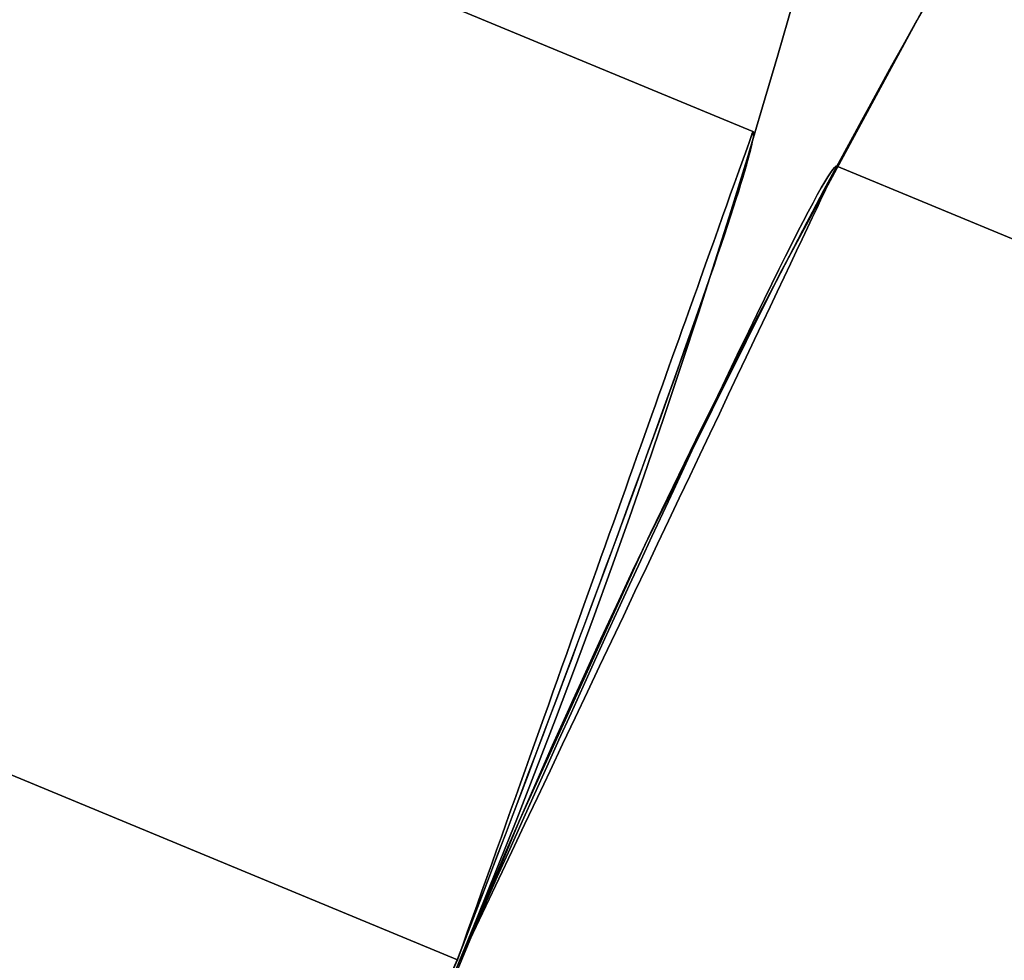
# Model space of a CAD drawing. Extents: x -3378 to 3007, y -425 to 173.
# Tile 242 of 256: x 348.55 to 350.23, y 21.33 to 22.94. Entities that reach past the tile are written whole.
import ezdxf

# ---------------------------------------------------------------- set-up
doc = ezdxf.new("R2010")
doc.units = 0
doc.layers.add('PREDEFINITO', color=7, linetype='CONTINUOUS')

msp = doc.modelspace()

# ---------------------------------------------------------------- linework, layer by layer
at = {"layer": 'PREDEFINITO'}
for p, q in [((321.5761, 32.8145, 1255), (349.2925, 21.334, 1255)), ((321.5761, 32.8145, 3155), (349.2925, 21.334, 3155)), ((335.8925, 28.5081, 2061.4585), (349.797, 22.7486, 2061.4585)), ((335.8925, 28.5081, 1837.9169), (349.797, 22.7486, 1837.9169)), ((335.8925, 28.5081, 1614.3754), (349.797, 22.7486, 1614.3754)), ((349.797, 22.7486, 2285), (335.8925, 28.5081, 2285)), ((349.797, 22.7486, 1390.8339), (335.8925, 28.5081, 1390.8339)), ((349.2925, 21.334, 2286.5), (335.3185, 27.1222, 2286.5)), ((349.2925, 21.334, 2283.5), (335.3185, 27.1222, 2283.5)), ((335.3185, 27.1222, 2062.9585), (349.2925, 21.334, 2062.9585)), ((335.3185, 27.1222, 2059.9585), (349.2925, 21.334, 2059.9585)), ((335.3185, 27.1222, 1839.4169), (349.2925, 21.334, 1839.4169)), ((335.3185, 27.1222, 1836.4169), (349.2925, 21.334, 1836.4169)), ((335.3185, 27.1222, 1612.8754), (349.2925, 21.334, 1612.8754)), ((335.3185, 27.1222, 1615.8754), (349.2925, 21.334, 1615.8754)), ((349.2925, 21.334, 1389.3339), (335.3185, 27.1222, 1389.3339)), ((349.2925, 21.334, 1392.3339), (335.3185, 27.1222, 1392.3339)), ((349.2925, 21.334, 1255), (338.6679, 25.7349, 1255)), ((349.2925, 21.334, 3155), (338.6679, 25.7349, 3155)), ((350.1742, 23.1086, 1406.082), (350.0777, 22.9394, 1406.0352)), ((350.0345, 22.862, 1345.0962), (350.1532, 23.0723, 1345.1254)), ((349.8431, 22.5055, 2295), (350.0897, 22.9608, 2295)), ((350.0897, 22.9608, 1820), (349.8431, 22.5055, 1820)), ((349.8431, 22.5055, 2057.5), (350.0897, 22.9608, 2057.5)), ((349.9828, 22.7679, 1845.7576), (350.0777, 22.9394, 1845.7156)), ((350.0777, 22.9394, 1830.1183), (349.9828, 22.7679, 1830.0763)), ((349.9828, 22.7679, 2269.8406), (350.0777, 22.9394, 2269.7986)), ((350.0777, 22.9394, 2254.2014), (349.9828, 22.7679, 2254.1594)), ((349.9828, 22.7679, 1421.6745), (350.0777, 22.9394, 1421.6325)), ((350.0777, 22.9394, 1406.0352), (349.9828, 22.7679, 1405.9932)), ((349.2925, 21.334, 1235), (345.597, 22.8647, 1235)), ((349.2925, 21.334, 3175), (345.597, 22.8647, 3175)), ((349.9189, 22.6495, 1345.0708), (350.0345, 22.862, 1345.0962)), ((349.8896, 22.5942, 1845.7948), (349.9828, 22.7679, 1845.7576)), ((349.9828, 22.7679, 1830.0763), (349.8896, 22.5942, 1830.0391)), ((349.8896, 22.5942, 2269.8778), (349.9828, 22.7679, 2269.8406)), ((349.9828, 22.7679, 2254.1594), (349.8896, 22.5942, 2254.1222)), ((349.8896, 22.5942, 1421.7117), (349.9828, 22.7679, 1421.6745)), ((349.9828, 22.7679, 1405.9932), (349.8896, 22.5942, 1405.956)), ((349.9295, 22.6779, 2061.6673), (349.9249, 22.6709, 2061.719)), ((349.9249, 22.6709, 2061.198), (349.9295, 22.6779, 2061.2497)), ((349.9295, 22.6779, 1614.1666), (349.9249, 22.6709, 1614.1149)), ((349.9249, 22.6709, 1614.6359), (349.9295, 22.6779, 1614.5842)), ((349.9333, 22.6833, 2061.6153), (349.9295, 22.6779, 2061.6673)), ((349.9295, 22.6779, 2061.2497), (349.9333, 22.6833, 2061.3016)), ((349.9333, 22.6833, 1614.2186), (349.9295, 22.6779, 1614.1666)), ((349.9295, 22.6779, 1614.5842), (349.9333, 22.6833, 1614.5322)), ((349.9325, 22.6729, 2284.7677), (349.9355, 22.6794, 2284.8191)), ((349.9355, 22.6794, 2285.1809), (349.9325, 22.6729, 2285.2323)), ((349.9363, 22.6869, 2061.5631), (349.9333, 22.6833, 2061.6153)), ((349.9333, 22.6833, 2061.3016), (349.9363, 22.6869, 2061.3538)), ((349.9363, 22.6869, 1614.2707), (349.9333, 22.6833, 1614.2186)), ((349.9333, 22.6833, 1614.5322), (349.9363, 22.6869, 1614.48)), ((349.9355, 22.6794, 2284.8191), (349.9378, 22.6842, 2284.8706)), ((349.9378, 22.6842, 2285.1294), (349.9355, 22.6794, 2285.1809)), ((349.9387, 22.689, 2061.5108), (349.9363, 22.6869, 2061.5631)), ((349.9363, 22.6869, 2061.3538), (349.9387, 22.689, 2061.4061)), ((349.9387, 22.689, 1614.323), (349.9363, 22.6869, 1614.2707)), ((349.9363, 22.6869, 1614.48), (349.9387, 22.689, 1614.4278)), ((349.9378, 22.6842, 2284.8706), (349.9394, 22.6875, 2284.9223)), ((349.9394, 22.6875, 2285.0777), (349.9378, 22.6842, 2285.1294)), ((349.9402, 22.6893, 2061.4585), (349.9387, 22.689, 2061.5108)), ((349.9387, 22.689, 2061.4061), (349.9402, 22.6893, 2061.4585)), ((349.9402, 22.6893, 1614.3754), (349.9387, 22.689, 1614.323)), ((349.9387, 22.689, 1614.4278), (349.9402, 22.6893, 1614.3754)), ((349.9394, 22.6875, 2284.9223), (349.9401, 22.6891, 2284.9741)), ((349.9401, 22.6891, 2285.0259), (349.9394, 22.6875, 2285.0777)), ((349.9401, 22.6891, 2284.9741), (349.9401, 22.6891, 2285.0259)), ((349.9402, 22.6893, 2061.4585), (382.2066, 9.3241, 2061.4585)), ((349.9402, 22.6893, 1614.3754), (382.2066, 9.3241, 1614.3754)), ((382.2066, 9.3241, 2285), (349.9402, 22.6893, 2285)), ((349.9197, 22.6623, 2061.7704), (349.9137, 22.652, 2061.8214)), ((349.9137, 22.652, 2061.0955), (349.9197, 22.6623, 2061.1466)), ((349.9197, 22.6623, 1614.0635), (349.9137, 22.652, 1614.0125)), ((349.9137, 22.652, 1614.7383), (349.9197, 22.6623, 1614.6873)), ((349.9249, 22.6709, 2061.719), (349.9197, 22.6623, 2061.7704)), ((349.9197, 22.6623, 2061.1466), (349.9249, 22.6709, 2061.198)), ((349.9249, 22.6709, 1614.1149), (349.9197, 22.6623, 1614.0635)), ((349.9197, 22.6623, 1614.6873), (349.9249, 22.6709, 1614.6359)), ((349.9241, 22.6553, 2284.666), (349.9287, 22.6649, 2284.7167)), ((349.9287, 22.6649, 2285.2833), (349.9241, 22.6553, 2285.334)), ((349.9287, 22.6649, 2284.7167), (349.9325, 22.6729, 2284.7677)), ((349.9325, 22.6729, 2285.2323), (349.9287, 22.6649, 2285.2833)), ((349.8067, 22.4347, 1345.0492), (349.9189, 22.6495, 1345.0708)), ((349.9137, 22.652, 2061.8214), (349.907, 22.6401, 2061.872)), ((349.907, 22.6401, 2061.045), (349.9137, 22.652, 2061.0955)), ((349.9137, 22.652, 1614.0125), (349.907, 22.6401, 1613.9619)), ((349.907, 22.6401, 1614.7889), (349.9137, 22.652, 1614.7383)), ((349.9127, 22.6313, 2284.5658), (349.9188, 22.644, 2284.6156)), ((349.9188, 22.644, 2285.3844), (349.9127, 22.6313, 2285.4342)), ((349.9188, 22.644, 2284.6156), (349.9241, 22.6553, 2284.666)), ((349.9241, 22.6553, 2285.334), (349.9188, 22.644, 2285.3844)), ((349.8997, 22.6266, 2061.922), (349.8916, 22.6115, 2061.9715)), ((349.8916, 22.6115, 2060.9454), (349.8997, 22.6266, 2060.9949)), ((349.8997, 22.6266, 1613.9118), (349.8916, 22.6115, 1613.8623)), ((349.8916, 22.6115, 1614.8885), (349.8997, 22.6266, 1614.839)), ((349.907, 22.6401, 2061.872), (349.8997, 22.6266, 2061.922)), ((349.8997, 22.6266, 2060.9949), (349.907, 22.6401, 2061.045)), ((349.907, 22.6401, 1613.9619), (349.8997, 22.6266, 1613.9118)), ((349.8997, 22.6266, 1614.839), (349.907, 22.6401, 1614.7889)), ((349.9059, 22.6169, 2284.5164), (349.9127, 22.6313, 2284.5658)), ((349.9127, 22.6313, 2285.4342), (349.9059, 22.6169, 2285.4836)), ((349.8916, 22.6115, 2061.9715), (349.8829, 22.5948, 2062.0204)), ((349.8829, 22.5948, 2060.8965), (349.8916, 22.6115, 2060.9454)), ((349.8916, 22.6115, 1613.8623), (349.8829, 22.5948, 1613.8134)), ((349.8829, 22.5948, 1614.9373), (349.8916, 22.6115, 1614.8885)), ((349.8984, 22.6011, 2284.4677), (349.9059, 22.6169, 2284.5164)), ((349.9059, 22.6169, 2285.4836), (349.8984, 22.6011, 2285.5323)), ((349.7985, 22.4187, 1845.8271), (349.8896, 22.5942, 1845.7948)), ((349.8896, 22.5942, 1830.0391), (349.7985, 22.4187, 1830.0068)), ((349.7985, 22.4187, 2269.9101), (349.8896, 22.5942, 2269.8778)), ((349.8896, 22.5942, 2254.1222), (349.7985, 22.4187, 2254.0899)), ((349.7985, 22.4187, 1421.744), (349.8896, 22.5942, 1421.7117)), ((349.8896, 22.5942, 1405.956), (349.7985, 22.4187, 1405.9237)), ((349.8829, 22.5948, 2062.0204), (349.8734, 22.5766, 2062.0686)), ((349.8734, 22.5766, 2060.8483), (349.8829, 22.5948, 2060.8965)), ((349.8829, 22.5948, 1613.8134), (349.8734, 22.5766, 1613.7653)), ((349.8734, 22.5766, 1614.9855), (349.8829, 22.5948, 1614.9373)), ((349.8902, 22.5837, 2284.4196), (349.8984, 22.6011, 2284.4677)), ((349.8984, 22.6011, 2285.5323), (349.8902, 22.5837, 2285.5804)), ((349.8734, 22.5766, 2062.0686), (349.8634, 22.5568, 2062.1161)), ((349.8634, 22.5568, 2060.8009), (349.8734, 22.5766, 2060.8483)), ((349.8734, 22.5766, 1613.7653), (349.8634, 22.5568, 1613.7178)), ((349.8634, 22.5568, 1615.033), (349.8734, 22.5766, 1614.9855)), ((349.8812, 22.5648, 2284.3721), (349.8902, 22.5837, 2284.4196)), ((349.8902, 22.5837, 2285.5804), (349.8812, 22.5648, 2285.6279)), ((349.8716, 22.5445, 2284.3254), (349.8812, 22.5648, 2284.3721)), ((349.8812, 22.5648, 2285.6279), (349.8716, 22.5445, 2285.6746)), ((349.8634, 22.5568, 2062.1161), (349.8526, 22.5355, 2062.1627)), ((349.8526, 22.5355, 2060.7542), (349.8634, 22.5568, 2060.8009)), ((349.8634, 22.5568, 1613.7178), (349.8526, 22.5355, 1613.6712)), ((349.8526, 22.5355, 1615.0796), (349.8634, 22.5568, 1615.033)), ((349.8613, 22.5227, 2284.2796), (349.8716, 22.5445, 2284.3254)), ((349.8716, 22.5445, 2285.6746), (349.8613, 22.5227, 2285.7204)), ((349.8526, 22.5355, 2062.1627), (349.8413, 22.5127, 2062.2085)), ((349.8413, 22.5127, 2060.7084), (349.8526, 22.5355, 2060.7542)), ((349.8526, 22.5355, 1613.6712), (349.8413, 22.5127, 1613.6254)), ((349.8413, 22.5127, 1615.1254), (349.8526, 22.5355, 1615.0796)), ((349.8413, 22.5127, 2062.2085), (349.8293, 22.4885, 2062.2534)), ((349.8293, 22.4885, 2060.6636), (349.8413, 22.5127, 2060.7084)), ((349.8413, 22.5127, 1613.6254), (349.8293, 22.4885, 1613.5805)), ((349.8293, 22.4885, 1615.1703), (349.8413, 22.5127, 1615.1254)), ((349.8503, 22.4995, 2284.2345), (349.8613, 22.5227, 2284.2796)), ((349.8613, 22.5227, 2285.7204), (349.8503, 22.4995, 2285.7655)), ((349.6125, 22.0419, 2295), (349.8431, 22.5055, 2295)), ((349.8431, 22.5055, 1820), (349.6125, 22.0419, 1820)), ((349.6125, 22.0419, 2057.5), (349.8431, 22.5055, 2057.5)), ((349.8386, 22.4749, 2284.1904), (349.8503, 22.4995, 2284.2345)), ((349.8503, 22.4995, 2285.7655), (349.8386, 22.4749, 2285.8096)), ((349.8293, 22.4885, 2062.2534), (349.8167, 22.4629, 2062.2973)), ((349.8167, 22.4629, 2060.6197), (349.8293, 22.4885, 2060.6636)), ((349.8293, 22.4885, 1613.5805), (349.8167, 22.4629, 1613.5366)), ((349.8167, 22.4629, 1615.2142), (349.8293, 22.4885, 1615.1703)), ((349.8167, 22.4629, 2062.2973), (349.8035, 22.4358, 2062.3402)), ((349.8035, 22.4358, 2060.5768), (349.8167, 22.4629, 2060.6197)), ((349.8167, 22.4629, 1613.5366), (349.8035, 22.4358, 1613.4937)), ((349.8035, 22.4358, 1615.2571), (349.8167, 22.4629, 1615.2142)), ((349.8263, 22.449, 2284.1473), (349.8386, 22.4749, 2284.1904)), ((349.8386, 22.4749, 2285.8096), (349.8263, 22.449, 2285.8527)), ((349.8134, 22.4217, 2284.1052), (349.8263, 22.449, 2284.1473)), ((349.8263, 22.449, 2285.8527), (349.8134, 22.4217, 2285.8948)), ((349.6977, 22.2179, 1345.0315), (349.8067, 22.4347, 1345.0492)), ((349.8035, 22.4358, 2062.3402), (349.7898, 22.4074, 2062.382)), ((349.7898, 22.4074, 2060.535), (349.8035, 22.4358, 2060.5768)), ((349.8035, 22.4358, 1613.4937), (349.7898, 22.4074, 1613.4519)), ((349.7898, 22.4074, 1615.2989), (349.8035, 22.4358, 1615.2571)), ((349.7094, 22.2416, 1845.8544), (349.7985, 22.4187, 1845.8271)), ((349.7985, 22.4187, 1830.0068), (349.7094, 22.2416, 1829.9794)), ((349.7094, 22.2416, 2269.9375), (349.7985, 22.4187, 2269.9101)), ((349.7985, 22.4187, 2254.0899), (349.7094, 22.2416, 2254.0625)), ((349.7094, 22.2416, 1421.7714), (349.7985, 22.4187, 1421.744)), ((349.7985, 22.4187, 1405.9237), (349.7094, 22.2416, 1405.8963)), ((349.7998, 22.3931, 2284.0641), (349.8134, 22.4217, 2284.1052)), ((349.8134, 22.4217, 2285.8948), (349.7998, 22.3931, 2285.9359)), ((349.7898, 22.4074, 2062.382), (349.7754, 22.3777, 2062.4227)), ((349.7754, 22.3777, 2060.4943), (349.7898, 22.4074, 2060.535)), ((349.7898, 22.4074, 1613.4519), (349.7754, 22.3777, 1613.4112)), ((349.7754, 22.3777, 1615.3396), (349.7898, 22.4074, 1615.2989)), ((349.7857, 22.3633, 2284.0242), (349.7998, 22.3931, 2284.0641)), ((349.7998, 22.3931, 2285.9359), (349.7857, 22.3633, 2285.9758)), ((349.7754, 22.3777, 2062.4227), (349.7606, 22.3467, 2062.4622)), ((349.7606, 22.3467, 2060.4548), (349.7754, 22.3777, 2060.4943)), ((349.7754, 22.3777, 1613.4112), (349.7606, 22.3467, 1613.3717)), ((349.7606, 22.3467, 1615.3791), (349.7754, 22.3777, 1615.3396)), ((349.7709, 22.3322, 2283.9854), (349.7857, 22.3633, 2284.0242)), ((349.7857, 22.3633, 2285.9758), (349.7709, 22.3322, 2286.0146)), ((349.7606, 22.3467, 2062.4622), (349.7452, 22.3144, 2062.5005)), ((349.7452, 22.3144, 2060.4165), (349.7606, 22.3467, 2060.4548)), ((349.7606, 22.3467, 1613.3717), (349.7452, 22.3144, 1613.3334)), ((349.7452, 22.3144, 1615.4174), (349.7606, 22.3467, 1615.3791)), ((349.7556, 22.3, 2283.9479), (349.7709, 22.3322, 2283.9854)), ((349.7709, 22.3322, 2286.0146), (349.7556, 22.3, 2286.0521)), ((349.7452, 22.3144, 2062.5005), (349.7293, 22.2809, 2062.5375)), ((349.7293, 22.2809, 2060.3795), (349.7452, 22.3144, 2060.4165)), ((349.7452, 22.3144, 1613.3334), (349.7293, 22.2809, 1613.2964)), ((349.7293, 22.2809, 1615.4544), (349.7452, 22.3144, 1615.4174)), ((349.7398, 22.2665, 2283.9116), (349.7556, 22.3, 2283.9479)), ((349.7556, 22.3, 2286.0521), (349.7398, 22.2665, 2286.0884)), ((349.7293, 22.2809, 2062.5375), (349.713, 22.2462, 2062.5732)), ((349.713, 22.2462, 2060.3438), (349.7293, 22.2809, 2060.3795)), ((349.7293, 22.2809, 1613.2964), (349.713, 22.2462, 1613.2607)), ((349.713, 22.2462, 1615.4901), (349.7293, 22.2809, 1615.4544)), ((349.7234, 22.232, 2283.8766), (349.7398, 22.2665, 2283.9116)), ((349.7398, 22.2665, 2286.0884), (349.7234, 22.232, 2286.1234)), ((349.6224, 22.0627, 1845.8769), (349.7094, 22.2416, 1845.8544)), ((349.7094, 22.2416, 1829.9794), (349.6224, 22.0627, 1829.957)), ((349.6224, 22.0627, 2269.96), (349.7094, 22.2416, 2269.9375)), ((349.7094, 22.2416, 2254.0625), (349.6224, 22.0627, 2254.04)), ((349.6224, 22.0627, 1421.7938), (349.7094, 22.2416, 1421.7714)), ((349.7094, 22.2416, 1405.8963), (349.6224, 22.0627, 1405.8739)), ((349.713, 22.2462, 2062.5732), (349.6961, 22.2104, 2062.6075)), ((349.6961, 22.2104, 2060.3094), (349.713, 22.2462, 2060.3438)), ((349.713, 22.2462, 1613.2607), (349.6961, 22.2104, 1613.2263)), ((349.6961, 22.2104, 1615.5244), (349.713, 22.2462, 1615.4901)), ((349.7065, 22.1964, 2283.8429), (349.7234, 22.232, 2283.8766)), ((349.7234, 22.232, 2286.1234), (349.7065, 22.1964, 2286.1571)), ((349.5922, 21.9992, 1345.0177), (349.6977, 22.2179, 1345.0315)), ((349.6961, 22.2104, 2062.6075), (349.6789, 22.1736, 2062.6405)), ((349.6789, 22.1736, 2060.2765), (349.6961, 22.2104, 2060.3094)), ((349.6961, 22.2104, 1613.2263), (349.6789, 22.1736, 1613.1934)), ((349.6789, 22.1736, 1615.5574), (349.6961, 22.2104, 1615.5244)), ((349.6892, 22.1598, 2283.8106), (349.7065, 22.1964, 2283.8429)), ((349.7065, 22.1964, 2286.1571), (349.6892, 22.1598, 2286.1894)), ((349.6789, 22.1736, 2062.6405), (349.6612, 22.1356, 2062.672)), ((349.6612, 22.1356, 2060.245), (349.6789, 22.1736, 2060.2765)), ((349.6789, 22.1736, 1613.1934), (349.6612, 22.1356, 1613.1619)), ((349.6612, 22.1356, 1615.5889), (349.6789, 22.1736, 1615.5574)), ((349.6713, 22.1222, 2283.7798), (349.6892, 22.1598, 2283.8106)), ((349.6892, 22.1598, 2286.1894), (349.6713, 22.1222, 2286.2202)), ((349.6612, 22.1356, 2062.672), (349.6431, 22.0967, 2062.702)), ((349.6431, 22.0967, 2060.2149), (349.6612, 22.1356, 2060.245)), ((349.6612, 22.1356, 1613.1619), (349.6431, 22.0967, 1613.1319)), ((349.6431, 22.0967, 1615.6189), (349.6612, 22.1356, 1615.5889)), ((349.653, 22.0836, 2283.7503), (349.6713, 22.1222, 2283.7798)), ((349.6713, 22.1222, 2286.2202), (349.653, 22.0836, 2286.2497)), ((349.6431, 22.0967, 2062.702), (349.6246, 22.0568, 2062.7305)), ((349.6246, 22.0568, 2060.1864), (349.6431, 22.0967, 2060.2149)), ((349.6431, 22.0967, 1613.1319), (349.6246, 22.0568, 1613.1033)), ((349.6246, 22.0568, 1615.6474), (349.6431, 22.0967, 1615.6189)), ((349.6343, 22.0442, 2283.7224), (349.653, 22.0836, 2283.7503)), ((349.653, 22.0836, 2286.2497), (349.6343, 22.0442, 2286.2776)), ((349.5376, 21.8823, 1845.8944), (349.6224, 22.0627, 1845.8769)), ((349.6224, 22.0627, 1829.957), (349.5376, 21.8823, 1829.9395)), ((349.5376, 21.8823, 2269.9775), (349.6224, 22.0627, 2269.96)), ((349.6224, 22.0627, 2254.04), (349.5376, 21.8823, 2254.0225)), ((349.5376, 21.8823, 1421.8113), (349.6224, 22.0627, 1421.7938)), ((349.6224, 22.0627, 1405.8739), (349.5376, 21.8823, 1405.8564)), ((349.6246, 22.0568, 2062.7305), (349.6058, 22.0161, 2062.7575)), ((349.6058, 22.0161, 2060.1595), (349.6246, 22.0568, 2060.1864)), ((349.6246, 22.0568, 1613.1033), (349.6058, 22.0161, 1613.0764)), ((349.6058, 22.0161, 1615.6744), (349.6246, 22.0568, 1615.6474)), ((349.3979, 21.5706, 2295), (349.6125, 22.0419, 2295)), ((349.6125, 22.0419, 1820), (349.3979, 21.5706, 1820)), ((349.3979, 21.5706, 2057.5), (349.6125, 22.0419, 2057.5)), ((349.6152, 22.0039, 2283.696), (349.6343, 22.0442, 2283.7224)), ((349.6343, 22.0442, 2286.2776), (349.6152, 22.0039, 2286.304)), ((349.6058, 22.0161, 2062.7575), (349.5866, 21.9745, 2062.7829)), ((349.5866, 21.9745, 2060.1341), (349.6058, 22.0161, 2060.1595)), ((349.6058, 22.0161, 1613.0764), (349.5866, 21.9745, 1613.051)), ((349.5866, 21.9745, 1615.6998), (349.6058, 22.0161, 1615.6744)), ((349.4901, 21.7786, 1345.0079), (349.5922, 21.9992, 1345.0177)), ((349.5957, 21.9628, 2283.6712), (349.6152, 22.0039, 2283.696)), ((349.6152, 22.0039, 2286.304), (349.5957, 21.9628, 2286.3288)), ((349.5866, 21.9745, 2062.7829), (349.5671, 21.932, 2062.8066)), ((349.5671, 21.932, 2060.1103), (349.5866, 21.9745, 2060.1341)), ((349.5866, 21.9745, 1613.051), (349.5671, 21.932, 1613.0272)), ((349.5671, 21.932, 1615.7236), (349.5866, 21.9745, 1615.6998)), ((349.5759, 21.9209, 2283.648), (349.5957, 21.9628, 2283.6712)), ((349.5957, 21.9628, 2286.3288), (349.5759, 21.9209, 2286.352)), ((349.5671, 21.932, 2062.8066), (349.5473, 21.8889, 2062.8287)), ((349.5473, 21.8889, 2060.0882), (349.5671, 21.932, 2060.1103)), ((349.5671, 21.932, 1613.0272), (349.5473, 21.8889, 1613.0051)), ((349.5473, 21.8889, 1615.7457), (349.5671, 21.932, 1615.7236)), ((349.5557, 21.8784, 2283.6263), (349.5759, 21.9209, 2283.648)), ((349.5759, 21.9209, 2286.352), (349.5557, 21.8784, 2286.3737)), ((349.5473, 21.8889, 2062.8287), (349.5273, 21.845, 2062.8492)), ((349.5273, 21.845, 2060.0677), (349.5473, 21.8889, 2060.0882)), ((349.5473, 21.8889, 1613.0051), (349.5273, 21.845, 1612.9847)), ((349.5273, 21.845, 1615.7661), (349.5473, 21.8889, 1615.7457)), ((349.4551, 21.7004, 1845.9069), (349.5376, 21.8823, 1845.8944)), ((349.5376, 21.8823, 1829.9395), (349.4551, 21.7004, 1829.927)), ((349.4551, 21.7004, 2269.99), (349.5376, 21.8823, 2269.9775)), ((349.5376, 21.8823, 2254.0225), (349.4551, 21.7004, 2254.01)), ((349.4551, 21.7004, 1421.8238), (349.5376, 21.8823, 1421.8113)), ((349.5376, 21.8823, 1405.8564), (349.4551, 21.7004, 1405.8439)), ((349.5352, 21.8352, 2283.6063), (349.5557, 21.8784, 2283.6263)), ((349.5557, 21.8784, 2286.3737), (349.5352, 21.8352, 2286.3937)), ((349.5273, 21.845, 2062.8492), (349.507, 21.8005, 2062.868)), ((349.507, 21.8005, 2060.049), (349.5273, 21.845, 2060.0677)), ((349.5273, 21.845, 1612.9847), (349.507, 21.8005, 1612.9659)), ((349.507, 21.8005, 1615.7849), (349.5273, 21.845, 1615.7661)), ((349.5145, 21.7914, 2283.588), (349.5352, 21.8352, 2283.6063)), ((349.5352, 21.8352, 2286.3937), (349.5145, 21.7914, 2286.412)), ((349.507, 21.8005, 2062.868), (349.4866, 21.7554, 2062.885)), ((349.4866, 21.7554, 2060.0319), (349.507, 21.8005, 2060.049)), ((349.507, 21.8005, 1612.9659), (349.4866, 21.7554, 1612.9488)), ((349.4866, 21.7554, 1615.8019), (349.507, 21.8005, 1615.7849)), ((349.4934, 21.747, 2283.5714), (349.5145, 21.7914, 2283.588)), ((349.5145, 21.7914, 2286.412), (349.4934, 21.747, 2286.4286)), ((349.3916, 21.5562, 1345.0019), (349.4901, 21.7786, 1345.0079)), ((349.4866, 21.7554, 2062.885), (349.4659, 21.7098, 2062.9003)), ((349.4659, 21.7098, 2060.0166), (349.4866, 21.7554, 2060.0319)), ((349.4866, 21.7554, 1612.9488), (349.4659, 21.7098, 1612.9335)), ((349.4659, 21.7098, 1615.8173), (349.4866, 21.7554, 1615.8019)), ((349.4722, 21.7022, 2283.5564), (349.4934, 21.747, 2283.5714)), ((349.4934, 21.747, 2286.4286), (349.4722, 21.7022, 2286.4436)), ((349.4659, 21.7098, 2062.9003), (349.4451, 21.6636, 2062.9139)), ((349.4451, 21.6636, 2060.0031), (349.4659, 21.7098, 2060.0166)), ((349.4659, 21.7098, 1612.9335), (349.4451, 21.6636, 1612.92)), ((349.4451, 21.6636, 1615.8308), (349.4659, 21.7098, 1615.8173)), ((349.4507, 21.6569, 2283.5432), (349.4722, 21.7022, 2283.5564)), ((349.4722, 21.7022, 2286.4436), (349.4507, 21.6569, 2286.4568)), ((349.3747, 21.517, 1845.9144), (349.4551, 21.7004, 1845.9069)), ((349.4551, 21.7004, 1829.927), (349.3747, 21.517, 1829.9194)), ((349.3747, 21.517, 2269.9975), (349.4551, 21.7004, 2269.99)), ((349.4551, 21.7004, 2254.01), (349.3747, 21.517, 2254.0025)), ((349.3747, 21.517, 1421.8313), (349.4551, 21.7004, 1421.8238)), ((349.4551, 21.7004, 1405.8439), (349.3747, 21.517, 1405.8364)), ((349.4451, 21.6636, 2062.9139), (349.4241, 21.6171, 2062.9257)), ((349.4241, 21.6171, 2059.9913), (349.4451, 21.6636, 2060.0031)), ((349.4451, 21.6636, 1612.92), (349.4241, 21.6171, 1612.9082)), ((349.4241, 21.6171, 1615.8426), (349.4451, 21.6636, 1615.8308)), ((349.429, 21.6112, 2283.5317), (349.4507, 21.6569, 2283.5432)), ((349.4507, 21.6569, 2286.4568), (349.429, 21.6112, 2286.4683)), ((349.4241, 21.6171, 2062.9257), (349.403, 21.5702, 2062.9357)), ((349.403, 21.5702, 2059.9813), (349.4241, 21.6171, 2059.9913)), ((349.4241, 21.6171, 1612.9082), (349.403, 21.5702, 1612.8982)), ((349.403, 21.5702, 1615.8526), (349.4241, 21.6171, 1615.8426)), ((349.4072, 21.5652, 2283.522), (349.429, 21.6112, 2283.5317)), ((349.429, 21.6112, 2286.4683), (349.4072, 21.5652, 2286.478)), ((349.1997, 21.0922, 2295), (349.3979, 21.5706, 2295)), ((349.3979, 21.5706, 1820), (349.1997, 21.0922, 1820)), ((349.1997, 21.0922, 2057.5), (349.3979, 21.5706, 2057.5)), ((349.403, 21.5702, 2062.9357), (349.3818, 21.523, 2062.9438)), ((349.3818, 21.523, 2059.9731), (349.403, 21.5702, 2059.9813)), ((349.403, 21.5702, 1612.8982), (349.3818, 21.523, 1612.89)), ((349.3818, 21.523, 1615.8608), (349.403, 21.5702, 1615.8526)), ((349.2968, 21.3322, 1345), (349.3916, 21.5562, 1345.0019)), ((349.3853, 21.519, 2283.514), (349.4072, 21.5652, 2283.522)), ((349.4072, 21.5652, 2286.478), (349.3853, 21.519, 2286.486)), ((349.3818, 21.523, 2062.9438), (349.3606, 21.4755, 2062.9502)), ((349.3606, 21.4755, 2059.9667), (349.3818, 21.523, 2059.9731)), ((349.3818, 21.523, 1612.89), (349.3606, 21.4755, 1612.8836)), ((349.3606, 21.4755, 1615.8672), (349.3818, 21.523, 1615.8608)), ((349.3633, 21.4725, 2283.5079), (349.3853, 21.519, 2283.514)), ((349.3853, 21.519, 2286.486), (349.3633, 21.4725, 2286.4921)), ((349.2968, 21.3322, 1845.9169), (349.3747, 21.517, 1845.9144)), ((349.3747, 21.517, 1829.9194), (349.2968, 21.3322, 1829.9169)), ((349.2968, 21.3322, 2270), (349.3747, 21.517, 2269.9975)), ((349.3747, 21.517, 2254.0025), (349.2968, 21.3322, 2254)), ((349.2968, 21.3322, 1421.8339), (349.3747, 21.517, 1421.8313)), ((349.3747, 21.517, 1405.8364), (349.2968, 21.3322, 1405.8339)), ((349.3606, 21.4755, 2062.9502), (349.3393, 21.4279, 2062.9548)), ((349.3393, 21.4279, 2059.9621), (349.3606, 21.4755, 2059.9667)), ((349.3606, 21.4755, 1612.8836), (349.3393, 21.4279, 1612.8791)), ((349.3393, 21.4279, 1615.8717), (349.3606, 21.4755, 1615.8672)), ((349.3411, 21.4258, 2283.5034), (349.3633, 21.4725, 2283.5079)), ((349.3633, 21.4725, 2286.4921), (349.3411, 21.4258, 2286.4965)), ((349.3393, 21.4279, 2062.9548), (349.318, 21.3801, 2062.9575)), ((349.318, 21.3801, 2059.9594), (349.3393, 21.4279, 2059.9621)), ((349.3393, 21.4279, 1612.8791), (349.318, 21.3801, 1612.8763)), ((349.318, 21.3801, 1615.8745), (349.3393, 21.4279, 1615.8717)), ((349.319, 21.3791, 2283.5008), (349.3411, 21.4258, 2283.5034)), ((349.3411, 21.4258, 2286.4965), (349.319, 21.3791, 2286.4992)), ((349.318, 21.3801, 2062.9575), (349.2968, 21.3322, 2062.9585)), ((349.2968, 21.3322, 2059.9585), (349.318, 21.3801, 2059.9594)), ((349.318, 21.3801, 1612.8763), (349.2968, 21.3322, 1612.8754)), ((349.2968, 21.3322, 1615.8754), (349.318, 21.3801, 1615.8745)), ((349.2968, 21.3322, 2283.5), (349.319, 21.3791, 2283.5008)), ((349.319, 21.3791, 2286.4992), (349.2968, 21.3322, 2286.5)), ((349.2925, 21.334, 1255), (349.2925, 21.334, 1235)), ((349.2925, 21.334, 1255), (349.2925, 21.334, 1389.3339)), ((349.2925, 21.334, 2286.5), (349.2925, 21.334, 3155)), ((349.2925, 21.334, 2062.9585), (349.2925, 21.334, 2283.5)), ((349.2925, 21.334, 1839.4169), (349.2925, 21.334, 2059.9585)), ((349.2925, 21.334, 1615.8754), (349.2925, 21.334, 1836.4169)), ((349.2925, 21.334, 1392.3339), (349.2925, 21.334, 1612.8754)), ((349.2925, 21.334, 3155), (349.2925, 21.334, 3175))]:
    msp.add_line(p, q, dxfattribs=at)
at = {"layer": 'PREDEFINITO', "extrusion": (-1.98052e-14, -8.20358e-15, -1)}
for centre in [(-335.4343, 27.0743, -1255), (-335.4343, 27.0743, -1235), (-335.4343, 27.0743, -1245)]:
    msp.add_circle(centre, 15, dxfattribs=at)
at = {"layer": 'PREDEFINITO'}
for centre in [(335.4343, 27.0743, 1255), (335.4343, 27.0743, 3155), (335.4343, 27.0743, 2205)]:
    msp.add_circle(centre, 15, dxfattribs=at)
at = {"layer": 'PREDEFINITO', "extrusion": (1.98052e-14, 8.20358e-15, -1)}
for centre in [(-335.4343, 27.0743, -3155), (-335.4343, 27.0743, -3175), (-335.4343, 27.0743, -3165)]:
    msp.add_circle(centre, 15, dxfattribs=at)
at = {"layer": 'PREDEFINITO', "extrusion": (0.941879, -0.335952, 1.1481e-14)}
msp.add_arc((137.4413, 2285, 321.8242), 1.5, 269.9281, 90.0719, dxfattribs=at)
at = {"layer": 'PREDEFINITO', "extrusion": (-0.941879, 0.335952, -4.39348e-14)}
msp.add_arc((-137.4413, 1390.8339, -321.8242), 1.5, 89.9281, 270.0719, dxfattribs=at)
at = {"layer": 'PREDEFINITO', "extrusion": (0.932847, -0.359393, -0.025145)}
for centre in [(145.4806, 2068.8075, 266.2957), (145.4806, 1845.3367, 271.9167)]:
    msp.add_arc(centre, 1.5016, 0.0433, 89.9925, dxfattribs=at)
at = {"layer": 'PREDEFINITO', "extrusion": (0.932847, -0.359393, 0.025145)}
for centre in [(145.4806, 2052.8058, 369.9673), (145.4806, 1829.3349, 364.3463)]:
    msp.add_arc(centre, 1.5016, 270.0075, 359.9567, dxfattribs=at)
at = {"layer": 'PREDEFINITO', "extrusion": (-0.932848, 0.359392, -0.025144)}
msp.add_arc((-145.4802, 1605.8645, -358.7234), 1.5016, 180.0433, 269.9925, dxfattribs=at)
at = {"layer": 'PREDEFINITO', "extrusion": (-0.932848, 0.359392, 0.025144)}
msp.add_arc((-145.4802, 1621.8655, -277.5401), 1.5016, 90.0075, 179.9567, dxfattribs=at)
at = {"layer": 'PREDEFINITO', "extrusion": (0.903563, -0.428456, 0)}
msp.add_arc((168.931, 2061.4585, 306.467), 1.5, 89.9282, 270.0718, dxfattribs=at)
at = {"layer": 'PREDEFINITO', "extrusion": (0.903563, -0.428456, 8.47187e-14)}
msp.add_arc((168.931, 1837.9169, 306.467), 1.5, 89.9282, 270.0718, dxfattribs=at)
at = {"layer": 'PREDEFINITO', "extrusion": (-0.903563, 0.428456, 0)}
msp.add_arc((-168.931, 1614.3754, -306.467), 1.5, 269.9282, 90.0718, dxfattribs=at)
at = {"layer": 'PREDEFINITO', "extrusion": (0.913752, -0.405493, -0.025145)}
msp.add_arc((161.1809, 2292.0859, 253.0216), 1.5016, 90.0076, 179.9567, dxfattribs=at)
at = {"layer": 'PREDEFINITO', "extrusion": (0.913752, -0.405493, 0.025145)}
msp.add_arc((161.1809, 2276.4692, 367.9349), 1.5016, 180.0433, 269.9924, dxfattribs=at)
at = {"layer": 'PREDEFINITO', "extrusion": (-0.913752, 0.405493, -0.025145)}
msp.add_arc((-161.1809, 1382.5857, -345.451), 1.5016, 270.0076, 359.9567, dxfattribs=at)
at = {"layer": 'PREDEFINITO', "extrusion": (-0.913752, 0.405493, 0.025145)}
msp.add_arc((-161.1809, 1398.2024, -275.5056), 1.5016, 0.0433, 89.9924, dxfattribs=at)
at = {"layer": 'PREDEFINITO', "extrusion": (0, 0, -1)}
msp.add_arc((-363.1549, 15.592, -1345), 15, 22.4621, 22.53791, dxfattribs=at)
at = {"layer": 'PREDEFINITO', "extrusion": (0.92388, -0.382683, -9.91596e-11)}
msp.add_arc((153.3785, 1360, 314.5446), 15, 269.99999, 270.03761, dxfattribs=at)

doc.saveas('drawing.dxf')
